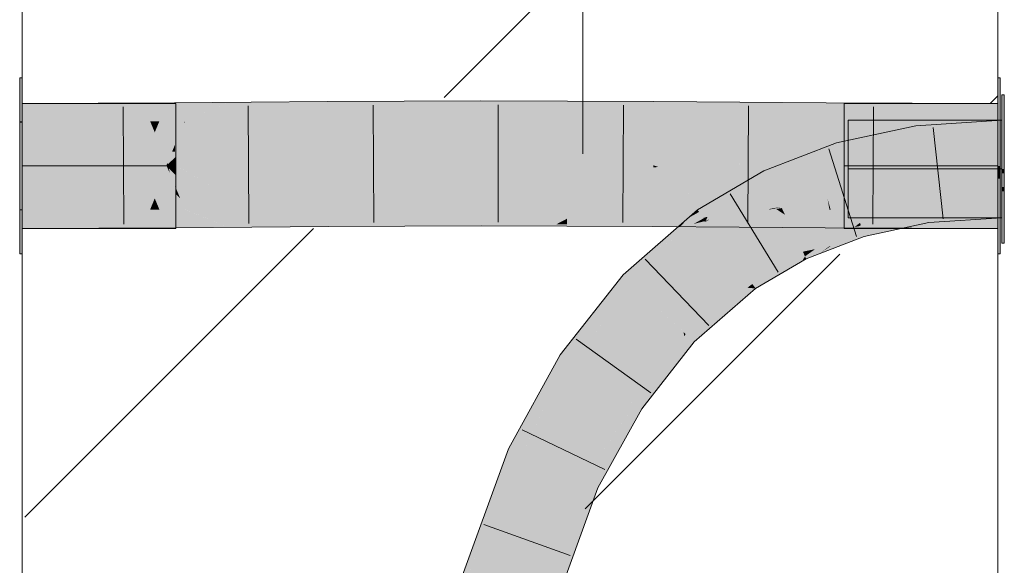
# Model space of a CAD drawing. Extents: x -720 to 300, y 62 to 1107.
# Tile 188 of 250: x 180.97 to 183.5, y 853.98 to 855.37. Entities that reach past the tile are written whole.
import ezdxf
from ezdxf.lldxf.tags import DXFTag

# ---------------------------------------------------------------- set-up
doc = ezdxf.new("R2010")
doc.units = 0
doc.layers.get('0').update_dxf_attribs({"lineweight": 35})
doc.layers.add('E_Detail_Linie_Text_Bem', color=7, linetype='Continuous', lineweight=13)
for name, color, linetype, lineweight, true_color in [('E_Detail_Wandschraffur', 7, 'Continuous', 5, 0xc0c0c0), ('E_Leerrohr 25-A06G9FMB8I', 7, 'Continuous', 9, 0xff8000), ('E_Leerrohr 25-Shading', 7, 'Continuous', 9, 0xff8000), ('E_Leerrohr 32-A06G9FMG8I', 7, 'Continuous', 9, 0x00b300), ('E_Leerrohr 32-Shading', 7, 'Continuous', 9, 0x00b300)]:
    doc.layers.add(name, color=color, linetype=linetype, lineweight=lineweight, true_color=true_color)
tags = doc.linetypes.add('fein_strichliert', pattern=[4, 1, -2, 1]).pattern_tags.tags
tags[8:9] = [DXFTag(74, 4), DXFTag(75, 0), DXFTag(340, '0'), DXFTag(46, 0.0), DXFTag(50, 0.0), DXFTag(44, 0.0), DXFTag(45, 0.0)]
tags[6:7] = [DXFTag(74, 4), DXFTag(75, 0), DXFTag(340, '0'), DXFTag(46, 0.0), DXFTag(50, 0.0), DXFTag(44, 0.0), DXFTag(45, 0.0)]
tags[4:5] = [DXFTag(74, 4), DXFTag(75, 0), DXFTag(340, '0'), DXFTag(46, 0.0), DXFTag(50, 0.0), DXFTag(44, 0.0), DXFTag(45, 0.0)]
tags = doc.linetypes.add('STRICHPUNKT2-A06G9FMC8I', pattern=[12.7, 6.35, -3.175, 0, -3.175]).pattern_tags.tags
tags[10:11] = [DXFTag(74, 4), DXFTag(75, 0), DXFTag(340, '0'), DXFTag(46, 0.0), DXFTag(50, 0.0), DXFTag(44, 0.0), DXFTag(45, 0.0)]
tags[8:9] = [DXFTag(74, 4), DXFTag(75, 0), DXFTag(340, '0'), DXFTag(46, 0.0), DXFTag(50, 0.0), DXFTag(44, 0.0), DXFTag(45, 0.0)]
tags[6:7] = [DXFTag(74, 4), DXFTag(75, 0), DXFTag(340, '0'), DXFTag(46, 0.0), DXFTag(50, 0.0), DXFTag(44, 0.0), DXFTag(45, 0.0)]
tags[4:5] = [DXFTag(74, 4), DXFTag(75, 0), DXFTag(340, '0'), DXFTag(46, 0.0), DXFTag(50, 0.0), DXFTag(44, 0.0), DXFTag(45, 0.0)]

# ---------------------------------------------------------------- blocks, each defined once
blk = doc.blocks.new('Shading-A06G9FD98I', base_point=(248.6315, 750.378))
at = {"layer": 'E_Leerrohr 25-Shading', "color": 31, "true_color": 0xecb67f}
for points in [[(183.4966, 855.1821), (183.4906, 855.1821), (183.4966, 855.1028), (183.4906, 855.1031)], [(183.0966, 855.0292), (183.4906, 854.9921), (183.0966, 855.0725), (183.4906, 855.1171)], [(183.4906, 855.1171), (183.0966, 855.1171), (183.0966, 855.0725)], [(183.4906, 855.1031), (183.4906, 854.9921), (183.4966, 855.1028), (183.4966, 854.9921)], [(183.4906, 854.9921), (183.0966, 855.0292), (183.2836, 855.0018)], [(183.0966, 855.0292), (183.0966, 855.0105), (183.2836, 855.0018)], [(183.0966, 855.0105), (183.0966, 854.9921), (183.4906, 854.9921)], [(183.4906, 854.8671), (183.4906, 854.9921), (183.0966, 854.9764), (183.2855, 854.9881)], [(183.4906, 854.9921), (183.0966, 854.9921), (183.0966, 854.9844)], [(183.2855, 854.9881), (183.0966, 854.9844), (183.0966, 854.9764)], [(183.4906, 854.8671), (183.0966, 854.9764), (183.0966, 854.8671)], [(183.4966, 854.9811), (183.4966, 854.9921), (183.4906, 854.9811), (183.4906, 854.9921)], [(183.4966, 854.9462), (183.4966, 854.9811), (183.4906, 854.9461), (183.4906, 854.9811)], [(183.4966, 854.9352), (183.4966, 854.9462), (183.4906, 854.9352), (183.4906, 854.9461)], [(183.4966, 854.8669), (183.4966, 854.9352), (183.4906, 854.8669), (183.4906, 854.9352)], [(183.4906, 854.8669), (183.4906, 854.8021), (183.4966, 854.8669), (183.4966, 854.8021)]]:
    blk.add_solid(points, dxfattribs=at)
at = {"layer": 'E_Leerrohr 25-Shading', "color": 43, "true_color": 0xd7ab7f}
for points in [[(183.2699, 855.1025), (183.0665, 855.0589), (183.0998, 855.0287), (183.0769, 855.0238)], [(183.2699, 855.1025), (183.0998, 855.0287), (183.2713, 855.0923)], [(183.4906, 855.1171), (183.2699, 855.1025), (183.358, 855.0717), (183.2749, 855.0662)], [(183.4906, 855.1171), (183.358, 855.0717), (183.4906, 855.0867)], [(183.0998, 855.0287), (183.2749, 855.0662), (183.2713, 855.0923)], [(183.358, 855.0717), (183.4906, 855.0804), (183.4906, 855.0867)], [(182.8809, 854.9872), (182.8968, 854.9543), (183.0665, 855.0589), (183.0769, 855.0238)], [(182.858, 854.9393), (182.8809, 854.9872), (182.7149, 854.8822), (182.7111, 854.8873)], [(182.8966, 854.9546), (182.8809, 854.9872), (182.858, 854.9393)], [(182.8968, 854.9543), (182.8966, 854.9546), (182.8529, 854.9285), (182.858, 854.9393)], [(182.8529, 854.9285), (182.858, 854.9393), (182.7198, 854.8755), (182.7149, 854.8822)], [(182.771, 854.8802), (182.8529, 854.9285), (182.7254, 854.8679), (182.7198, 854.8755)], [(183.4906, 854.9037), (183.2988, 854.8911), (183.4906, 854.8862), (183.3024, 854.865)], [(182.6682, 854.8464), (182.7198, 854.8755), (182.688, 854.8671), (182.7149, 854.8822)], [(182.7254, 854.8679), (182.7198, 854.8755), (182.6699, 854.8474)], [(182.7149, 854.8822), (182.7111, 854.8873), (182.688, 854.8671)], [(182.7261, 854.8669), (182.7676, 854.8782), (182.7254, 854.8679), (182.771, 854.8802)], [(182.7319, 854.8592), (182.7425, 854.8635), (182.7363, 854.8697), (182.7676, 854.8782)], [(183.2351, 854.8679), (183.2346, 854.8737), (183.1288, 854.8482), (183.1962, 854.8668)], [(183.17, 854.8635), (183.1624, 854.8607), (183.2343, 854.8772), (183.1962, 854.8668)], [(183.2346, 854.8737), (183.2343, 854.8772), (183.1962, 854.8668)], [(183.2343, 854.8772), (183.2351, 854.8679), (183.2962, 854.8904)], [(183.2351, 854.8679), (183.2375, 854.842), (183.2962, 854.8904), (183.2988, 854.8911)], [(183.2988, 854.8911), (183.2351, 854.8401), (183.3024, 854.865)], [(183.3024, 854.865), (183.3037, 854.8547), (183.4906, 854.8862), (183.4906, 854.8671)], [(182.5469, 854.6959), (182.7329, 854.8578), (182.5388, 854.7036), (182.6048, 854.7755)], [(182.5823, 854.7751), (182.7268, 854.8564), (182.6133, 854.8021), (182.6978, 854.8496)], [(182.6048, 854.7755), (182.7329, 854.8578), (182.6282, 854.8009), (182.7268, 854.8564)], [(182.6978, 854.8496), (182.657, 854.8401), (182.6133, 854.8021)], [(182.657, 854.8401), (182.7261, 854.8669), (182.6624, 854.8431)], [(182.657, 854.8401), (182.7007, 854.8513), (182.7261, 854.8669), (182.7269, 854.866)], [(182.7007, 854.8513), (182.657, 854.8401), (182.6978, 854.8496)], [(182.6682, 854.8464), (182.688, 854.8671), (182.6612, 854.8438)], [(182.6624, 854.8431), (182.7261, 854.8669), (182.6699, 854.8474), (182.7254, 854.8679)], [(182.7268, 854.8564), (182.7319, 854.8592), (182.6978, 854.8496), (182.7007, 854.8513)], [(182.7007, 854.8513), (182.7319, 854.8592), (182.7269, 854.866)], [(182.7363, 854.8697), (182.7261, 854.8669), (182.7269, 854.866)], [(182.7268, 854.8564), (182.7329, 854.8578), (182.7319, 854.8592)], [(182.7319, 854.8592), (182.7363, 854.8697), (182.7269, 854.866)], [(182.7319, 854.8592), (182.7329, 854.8578), (182.7425, 854.8635)], [(183.1288, 854.8482), (183.0232, 854.7751), (183.1341, 854.8304), (183.0932, 854.8021)], [(183.1126, 854.8433), (183.127, 854.8542), (183.0825, 854.8371)], [(183.1256, 854.8459), (183.1288, 854.8482), (183.1126, 854.8433), (183.127, 854.8542)], [(183.17, 854.8635), (183.127, 854.8542), (183.1288, 854.8482)], [(183.2351, 854.8679), (183.1288, 854.8482), (183.173, 854.8448)], [(183.1624, 854.8607), (183.1288, 854.8482), (183.1962, 854.8668)], [(183.173, 854.8448), (183.1288, 854.8482), (183.1341, 854.8304)], [(183.173, 854.8448), (183.2351, 854.8401), (183.2351, 854.8679), (183.2375, 854.842)], [(183.2351, 854.8401), (183.3037, 854.8547), (183.3024, 854.865)], [(182.6612, 854.8438), (182.657, 854.8401), (182.6682, 854.8464)], [(182.9734, 854.795), (182.9805, 854.7803), (183.0825, 854.8371), (183.0118, 854.7868)], [(183.0825, 854.8371), (183.0118, 854.7868), (183.1126, 854.8433), (183.0484, 854.7943)], [(183.052, 854.795), (183.1256, 854.8459), (183.0484, 854.7943), (183.1126, 854.8433)], [(183.0932, 854.8021), (183.1374, 854.8192), (183.1341, 854.8304)], [(183.1374, 854.8192), (183.2351, 854.8401), (183.1341, 854.8304), (183.173, 854.8448)], [(182.5203, 854.7211), (182.6048, 854.7755), (182.5823, 854.7751), (182.6282, 854.8009)], [(182.6048, 854.7755), (182.5203, 854.7211), (182.5388, 854.7036)], [(182.9862, 854.7685), (182.9805, 854.7803), (182.838, 854.7156), (182.8828, 854.7419)], [(182.9805, 854.7803), (182.9734, 854.795), (182.8828, 854.7419)], [(182.9805, 854.7803), (182.9862, 854.7685), (183.0118, 854.7868)], [(183.0118, 854.7868), (182.9862, 854.7685), (183.0484, 854.7943), (183.025, 854.7765)], [(183.0232, 854.7751), (183.025, 854.7765), (182.9893, 854.762), (182.9862, 854.7685)], [(183.025, 854.7765), (183.0232, 854.7751), (183.0253, 854.7766)], [(183.025, 854.7765), (183.0253, 854.7766), (183.0484, 854.7943), (183.052, 854.795)], [(182.9862, 854.7685), (182.838, 854.7156), (182.8411, 854.7115)], [(182.978, 854.7554), (182.9862, 854.7685), (182.843, 854.7089), (182.8782, 854.7261)], [(182.978, 854.7554), (182.843, 854.7089), (182.8512, 854.6977)], [(182.8512, 854.6977), (182.8597, 854.6862), (182.978, 854.7554)], [(182.9862, 854.7685), (182.978, 854.7554), (182.9893, 854.762)], [(182.5201, 854.7205), (182.5203, 854.7211), (182.3771, 854.5042), (182.3593, 854.5159)], [(182.5388, 854.7036), (182.5203, 854.7211), (182.5166, 854.6694), (182.4737, 854.6069)], [(182.8782, 854.7261), (182.8411, 854.7115), (182.843, 854.7089)], [(182.3898, 854.4957), (182.5201, 854.7205), (182.3771, 854.5042)], [(182.5201, 854.7205), (182.3898, 854.4957), (182.4509, 854.5736), (182.4507, 854.5732)], [(182.5201, 854.7205), (182.4509, 854.5736), (182.5196, 854.7194)], [(182.4509, 854.5736), (182.4737, 854.6069), (182.5196, 854.7194)], [(182.4701, 854.598), (182.5469, 854.6959), (182.5388, 854.7036)], [(182.838, 854.7156), (182.8092, 854.6907), (182.8411, 854.7115)], [(182.843, 854.7089), (182.8411, 854.7115), (182.8193, 854.6898), (182.8092, 854.6907)], [(182.8512, 854.6977), (182.843, 854.7089), (182.8385, 854.6881), (182.8193, 854.6898)], [(182.8385, 854.6881), (182.8597, 854.6862), (182.8512, 854.6977)], [(182.8193, 854.6898), (182.8092, 854.6907), (182.6752, 854.5743)], [(182.6806, 854.5693), (182.8385, 854.6881), (182.6752, 854.5743), (182.8193, 854.6898)], [(182.8597, 854.6862), (182.8385, 854.6881), (182.7018, 854.5492), (182.6806, 854.5693)], [(182.4737, 854.6069), (182.4701, 854.598), (182.5166, 854.6694)], [(182.4507, 854.5732), (182.4701, 854.598), (182.4737, 854.6069)], [(182.6764, 854.5643), (182.6752, 854.5743), (182.5375, 854.3984), (182.5374, 854.3984)], [(182.6806, 854.5693), (182.6752, 854.5743), (182.6764, 854.5643)], [(182.681, 854.5226), (182.6764, 854.5643), (182.5499, 854.3903), (182.5375, 854.3984)], [(182.7018, 854.5492), (182.6806, 854.5693), (182.681, 854.5226), (182.6764, 854.5643)], [(182.681, 854.5226), (182.5499, 854.3903), (182.6479, 854.4803), (182.5584, 854.3846)], [(182.2681, 854.2756), (182.3771, 854.5042), (182.277, 854.3045), (182.3593, 854.5159)], [(182.3898, 854.4957), (182.3771, 854.5042), (182.2681, 854.2755)], [(182.277, 854.3045), (182.3593, 854.5159), (182.3197, 854.4442)], [(182.5584, 854.3846), (182.568, 854.3783), (182.6479, 854.4803)], [(182.2599, 854.2608), (182.277, 854.3045), (182.3046, 854.417), (182.3197, 854.4442)], [(182.3046, 854.417), (182.2264, 854.2753), (182.2372, 854.2706)], [(182.2599, 854.2608), (182.3046, 854.417), (182.2372, 854.2706)], [(182.5374, 854.3984), (182.4583, 854.2557), (182.5499, 854.3903)], [(182.4524, 854.1773), (182.568, 854.3783), (182.4324, 854.186), (182.5212, 854.3259)], [(182.568, 854.3783), (182.4524, 854.1773), (182.4766, 854.2135)], [(182.5584, 854.3846), (182.5499, 854.3903), (182.4667, 854.2651), (182.481, 854.289)], [(182.5584, 854.3846), (182.4667, 854.2651), (182.5212, 854.3259)], [(182.5212, 854.3259), (182.568, 854.3783), (182.5584, 854.3846)], [(182.4324, 854.186), (182.5212, 854.3259), (182.4221, 854.1904), (182.4667, 854.2651)], [(182.2681, 854.2755), (182.2681, 854.2756), (182.2599, 854.2608), (182.277, 854.3045)], [(182.2599, 854.2608), (182.2372, 854.2706), (182.1142, 853.8618), (182.1331, 853.9316)], [(182.2372, 854.2706), (182.2264, 854.2753), (182.1331, 853.9316)], [(182.2108, 854.2328), (182.1331, 853.9316), (182.2264, 854.2753)], [(182.481, 854.289), (182.4583, 854.2557), (182.4667, 854.2651)], [(182.4667, 854.2651), (182.4583, 854.2557), (182.4221, 854.1904)], [(182.2108, 854.2328), (182.1131, 853.9107), (182.1331, 853.9316), (182.11, 853.8928)], [(182.1984, 854.1987), (182.1214, 853.9528), (182.2108, 854.2328), (182.1157, 853.9194)], [(182.1984, 854.1987), (182.079, 853.8719), (182.0947, 853.8674)], [(182.4524, 854.1773), (182.4557, 854.1759), (182.4766, 854.2135)], [(182.4324, 854.186), (182.4221, 854.1904), (182.2842, 853.813)], [(182.4524, 854.1773), (182.4324, 854.186), (182.2954, 853.8098), (182.2842, 853.813)], [(182.2954, 853.8098), (182.3194, 853.8029), (182.4524, 854.1773), (182.4557, 854.1759)]]:
    blk.add_solid(points, dxfattribs=at)
at = {"layer": 'E_Leerrohr 25-Shading', "color": 31, "true_color": 0xfabd7f}
for points in [[(183.2749, 855.0662), (183.2868, 854.9786), (183.4906, 855.0804), (183.4906, 854.9921)], [(183.2749, 855.0662), (183.0769, 855.0238), (183.2236, 854.9651), (183.0966, 854.9572)], [(183.2749, 855.0662), (183.2236, 854.9651), (183.2868, 854.9786)], [(183.0769, 855.0238), (182.8968, 854.9543), (183.0966, 854.9572), (182.9053, 854.9366)], [(183.2868, 854.9786), (183.2236, 854.9651), (183.29, 854.9553)], [(183.4906, 854.9921), (183.2868, 854.9786), (183.4906, 854.946), (183.29, 854.9553)], [(182.8968, 854.9543), (182.8529, 854.9285), (182.9053, 854.9366)], [(183.0966, 854.9572), (182.9053, 854.9366), (183.001, 854.9001), (182.9267, 854.892)], [(183.0966, 854.9572), (183.001, 854.9001), (183.1019, 854.939)], [(183.0966, 854.9572), (183.1019, 854.939), (183.2236, 854.9651)], [(183.1019, 854.939), (183.2988, 854.8911), (183.2236, 854.9651)], [(183.2236, 854.9651), (183.2988, 854.8911), (183.29, 854.9553)], [(183.29, 854.9553), (183.2988, 854.8911), (183.4906, 854.946), (183.4906, 854.9037)], [(182.9018, 854.8882), (182.912, 854.8898), (182.7676, 854.8782), (182.8529, 854.9285)], [(182.9053, 854.9366), (182.8529, 854.9285), (182.9267, 854.892), (182.912, 854.8898)], [(183.0437, 854.9165), (183.1082, 854.918), (183.071, 854.9271)], [(183.1082, 854.918), (183.1019, 854.939), (183.071, 854.9271)], [(183.1019, 854.939), (183.1426, 854.913), (183.2988, 854.8911), (183.2952, 854.8906)], [(183.1426, 854.913), (183.1019, 854.939), (183.1082, 854.918)], [(182.9267, 854.892), (182.9351, 854.8746), (183.001, 854.9001)], [(182.999, 854.8993), (182.9351, 854.8746), (183.0825, 854.8371), (182.9734, 854.795)], [(183.127, 854.8542), (183.001, 854.9001), (183.0726, 854.8445), (182.999, 854.8993)], [(183.0437, 854.9165), (183.001, 854.9001), (183.0486, 854.8884)], [(183.001, 854.9001), (183.127, 854.8542), (183.1222, 854.8704)], [(183.0437, 854.9165), (183.0519, 854.8876), (183.1082, 854.918), (183.1187, 854.8825)], [(183.0519, 854.8876), (183.0437, 854.9165), (183.0486, 854.8884)], [(183.1187, 854.8825), (183.1956, 854.879), (183.1082, 854.918), (183.1426, 854.913)], [(183.1426, 854.913), (183.1956, 854.879), (183.2952, 854.8906)], [(182.9351, 854.8746), (182.912, 854.8898), (182.7329, 854.8578), (182.7425, 854.8635)], [(182.9351, 854.8746), (182.7329, 854.8578), (182.7854, 854.7867)], [(182.7425, 854.8635), (182.9018, 854.8882), (182.7676, 854.8782)], [(182.9734, 854.795), (182.9351, 854.8746), (182.8603, 854.7556), (182.7978, 854.794)], [(182.912, 854.8898), (182.9351, 854.8746), (182.9267, 854.892)], [(183.1222, 854.8704), (183.1187, 854.8825), (183.0519, 854.8876)], [(183.1222, 854.8704), (183.1956, 854.879), (183.1187, 854.8825)], [(183.17, 854.8635), (183.2343, 854.8772), (183.1222, 854.8704), (183.1956, 854.879)], [(183.2343, 854.8772), (183.2988, 854.8911), (183.1956, 854.879)], [(182.7329, 854.8578), (182.5469, 854.6959), (182.7235, 854.7329), (182.6111, 854.6351)], [(182.7329, 854.8578), (182.7235, 854.7329), (182.7645, 854.8151)], [(183.0825, 854.8371), (183.127, 854.8542), (183.0726, 854.8445)], [(183.1222, 854.8704), (183.127, 854.8542), (183.17, 854.8635)], [(182.7235, 854.7329), (182.7854, 854.7867), (182.7645, 854.8151)], [(182.8191, 854.7412), (182.7854, 854.7867), (182.7499, 854.7199), (182.7235, 854.7329)], [(182.8603, 854.7556), (182.7978, 854.794), (182.8191, 854.7412), (182.7854, 854.7867)], [(182.9734, 854.795), (182.8603, 854.7556), (182.8828, 854.7419)], [(182.8828, 854.7419), (182.8603, 854.7556), (182.838, 854.7156), (182.8191, 854.7412)], [(182.7499, 854.7199), (182.7235, 854.7329), (182.6859, 854.7003)], [(182.838, 854.7156), (182.8191, 854.7412), (182.7999, 854.6953), (182.7499, 854.7199)], [(182.5469, 854.6959), (182.4701, 854.598), (182.4636, 854.4471), (182.4244, 854.473)], [(182.5469, 854.6959), (182.4636, 854.4471), (182.6111, 854.6351)], [(182.6111, 854.6351), (182.7499, 854.7199), (182.6859, 854.7003)], [(182.6111, 854.6351), (182.7716, 854.6802), (182.7499, 854.7199), (182.7999, 854.6953)], [(182.8092, 854.6907), (182.838, 854.7156), (182.7999, 854.6953), (182.838, 854.7156)], [(182.7716, 854.6802), (182.6111, 854.6351), (182.6387, 854.609)], [(182.6752, 854.5743), (182.8092, 854.6907), (182.6387, 854.609), (182.7716, 854.6802)], [(182.7716, 854.6802), (182.8092, 854.6907), (182.7999, 854.6953)], [(182.4636, 854.4471), (182.5374, 854.3984), (182.6111, 854.6351), (182.6752, 854.5743)], [(182.4701, 854.598), (182.3898, 854.4957), (182.4244, 854.473)], [(182.3898, 854.4957), (182.2599, 854.2608), (182.3707, 854.2792), (182.341, 854.2256)], [(182.3898, 854.4957), (182.3707, 854.2792), (182.4244, 854.473)], [(182.3707, 854.2792), (182.4636, 854.4471), (182.4244, 854.473)], [(182.4636, 854.4471), (182.3707, 854.2792), (182.5374, 854.3984), (182.4583, 854.2557)], [(182.3707, 854.2792), (182.341, 854.2256), (182.4583, 854.2557), (182.4221, 854.1904)], [(182.2599, 854.2608), (182.1142, 853.8618), (182.2632, 854.2594), (182.171, 853.8455)], [(182.171, 853.8455), (182.1992, 853.8374), (182.2632, 854.2594), (182.341, 854.2256)], [(182.1992, 853.8374), (182.2842, 853.813), (182.341, 854.2256), (182.4221, 854.1904)]]:
    blk.add_solid(points, dxfattribs=at)
at = {"layer": 'E_Leerrohr 32-Shading', "color": 83, "true_color": 0x7fcb7f}
for points in [[(180.9804, 855.1141), (180.9804, 855.225), (180.9744, 855.1141), (180.9744, 855.225)], [(183.4864, 855.225), (183.4804, 855.225), (183.4864, 855.1766), (183.4804, 855.1769)], [(183.4864, 855.1766), (183.4804, 855.1769), (183.4864, 855.1431), (183.4804, 855.1429)], [(180.9804, 855.1601), (180.9804, 855.0001), (181.1304, 855.1601), (181.2904, 855.0001)], [(181.1304, 855.1601), (181.2904, 855.0001), (181.3529, 855.0026), (181.3504, 855.0001)], [(181.1304, 855.1601), (181.3529, 855.0026), (181.1954, 855.1601)], [(181.1954, 855.1601), (181.3204, 855.0351), (181.3744, 855.1601), (181.3744, 855.0891)], [(183.4804, 855.066), (183.4804, 855.1601), (183.0864, 855.103), (183.0864, 855.1601)], [(183.4804, 855.1429), (183.4804, 855.0001), (183.4864, 855.1431), (183.4864, 855.0001)], [(180.9744, 855.1141), (180.9744, 855.111), (180.9804, 855.1141), (180.9804, 855.111)], [(180.9744, 855.111), (180.9744, 855.046), (180.9804, 855.111), (180.9804, 855.046)], [(183.4804, 855.066), (183.0864, 855.103), (183.2736, 855.0756)], [(183.0864, 855.103), (183.0864, 855.0844), (183.2736, 855.0756)], [(181.3744, 855.0305), (181.3744, 855.0891), (181.3395, 855.0161), (181.3204, 855.0351)], [(183.0864, 855.0844), (183.0864, 855.0001), (183.4804, 855.066), (183.4804, 855.0001)], [(180.9744, 855.0001), (180.9804, 855.0001), (180.9744, 855.046), (180.9804, 855.046)], [(181.3744, 855.024), (181.3744, 855.0305), (181.3529, 855.0026), (181.3395, 855.0161)], [(181.3529, 855.0026), (181.3554, 855.0001), (181.3744, 855.024), (181.3744, 855.0001)], [(180.9804, 854.8891), (180.9804, 855.0001), (180.9744, 854.8891), (180.9744, 855.0001)], [(180.9804, 855.0001), (180.9804, 854.8401), (181.2904, 855.0001), (181.1304, 854.8401)], [(181.2904, 855.0001), (181.1304, 854.8401), (181.3529, 854.9976), (181.1954, 854.8401)], [(181.2904, 855.0001), (181.3529, 854.9976), (181.3504, 855.0001)], [(181.3504, 855.0001), (181.3554, 855.0001), (181.3529, 855.0026)], [(181.3529, 854.9976), (181.3554, 855.0001), (181.3504, 855.0001)], [(181.3744, 855.0001), (181.3554, 855.0001), (181.3744, 854.9761), (181.3529, 854.9976)], [(183.4804, 855.0001), (183.0864, 855.0001), (183.4804, 854.9728), (183.0864, 854.9651)], [(183.4864, 854.9786), (183.4864, 855.0001), (183.4804, 854.9786), (183.4804, 855.0001)], [(181.3395, 854.9841), (181.3204, 854.9651), (181.3744, 854.9697), (181.3744, 854.9111)], [(181.3744, 854.9761), (181.3529, 854.9976), (181.3744, 854.9697), (181.3395, 854.9841)], [(183.4864, 854.9676), (183.4864, 854.9786), (183.4804, 854.9676), (183.4804, 854.9786)], [(181.3744, 854.9111), (181.3204, 854.9651), (181.3744, 854.8427), (181.1964, 854.841)], [(183.0864, 854.9651), (183.0864, 854.8401), (183.4804, 854.9728), (183.4804, 854.8401)], [(183.4804, 854.9268), (183.4864, 854.9269), (183.4804, 854.9676), (183.4864, 854.9676)], [(183.4804, 854.9268), (183.4804, 854.7751), (183.4864, 854.9269), (183.4864, 854.7751)], [(180.9744, 854.8891), (180.9744, 854.886), (180.9804, 854.8891), (180.9804, 854.886)], [(180.9744, 854.886), (180.9744, 854.7751), (180.9804, 854.886), (180.9804, 854.7751)], [(181.1964, 854.841), (181.1954, 854.8401), (181.3744, 854.8427), (181.3744, 854.8401)]]:
    blk.add_solid(points, dxfattribs=at)
at = {"layer": 'E_Leerrohr 32-Shading', "color": 83, "true_color": 0x7fbd7f}
for points in [[(180.9804, 855.1132), (181.1304, 855.1604), (180.9804, 855.1601)], [(180.9804, 855.1132), (181.1759, 855.1136), (181.1304, 855.1604), (181.1758, 855.1417)], [(181.1758, 855.1417), (181.1758, 855.1605), (181.1304, 855.1604)], [(181.1758, 855.1605), (181.3086, 855.1144), (181.1954, 855.1606)], [(181.1758, 855.1605), (181.1758, 855.1417), (181.3086, 855.1144), (181.2436, 855.114)], [(181.1954, 855.1606), (181.3715, 855.1309), (181.3713, 855.1616)], [(181.1954, 855.1606), (181.3086, 855.1144), (181.3715, 855.1309), (181.3323, 855.1145)], [(181.4454, 855.1621), (181.3713, 855.1616), (181.3715, 855.1309)], [(181.3716, 855.1147), (181.4454, 855.1621), (181.3715, 855.1309)], [(181.4454, 855.1621), (181.3716, 855.1147), (181.5104, 855.1626), (181.3973, 855.1149)], [(181.5671, 855.1623), (181.5103, 855.1625), (181.5672, 855.1495), (181.4768, 855.1484)], [(181.5104, 855.1626), (181.5103, 855.1625), (181.5671, 855.163), (181.5671, 855.1623)], [(181.7631, 855.1614), (181.7631, 855.1645), (181.5671, 855.1623), (181.5671, 855.163)], [(181.5671, 855.1623), (181.5672, 855.1495), (181.7631, 855.1614), (181.7632, 855.152)], [(181.5672, 855.1495), (181.5674, 855.1161), (181.7632, 855.152), (181.7634, 855.1176)], [(181.9594, 855.1601), (181.9594, 855.1656), (181.7631, 855.1614), (181.7631, 855.1645)], [(181.7631, 855.1614), (181.7632, 855.152), (181.9594, 855.1601), (181.9595, 855.1541)], [(181.7632, 855.152), (181.7634, 855.1176), (181.9595, 855.1541), (181.9596, 855.1188)], [(182.156, 855.1581), (182.156, 855.1662), (181.9594, 855.1601), (181.9594, 855.1656)], [(181.9594, 855.1601), (181.9595, 855.1541), (182.156, 855.1581), (182.156, 855.155)], [(182.156, 855.155), (181.9595, 855.1541), (182.156, 855.1246), (181.9596, 855.1237)], [(182.3773, 855.1547), (182.3773, 855.1659), (182.156, 855.1581), (182.156, 855.1662)], [(182.156, 855.1581), (182.156, 855.155), (182.3773, 855.1547), (182.3773, 855.1545)], [(182.3773, 855.1545), (182.156, 855.155), (182.3772, 855.1241), (182.156, 855.1246)], [(182.3773, 855.1547), (182.3772, 855.1241), (182.5984, 855.1503), (182.5982, 855.1222)], [(182.5984, 855.1503), (182.5985, 855.1648), (182.3773, 855.1547), (182.3773, 855.1659)], [(182.5984, 855.1503), (182.5982, 855.1222), (182.8192, 855.1454), (182.819, 855.1196)], [(182.5984, 855.1503), (182.7154, 855.164), (182.5985, 855.1648)], [(182.5984, 855.1503), (182.8192, 855.1454), (182.7154, 855.164), (182.8193, 855.1586)], [(182.8193, 855.1586), (182.8194, 855.1633), (182.7154, 855.164)], [(182.8192, 855.1454), (183.0398, 855.1406), (182.8193, 855.1586), (183.0399, 855.1472)], [(183.0399, 855.1472), (183.04, 855.1617), (182.8193, 855.1586), (182.8194, 855.1633)], [(183.2603, 855.1453), (183.2603, 855.1605), (183.0399, 855.1474), (183.04, 855.1617)], [(183.4804, 855.1445), (183.4804, 855.1601), (183.2603, 855.1453), (183.2603, 855.1605)], [(181.1758, 855.1417), (181.1759, 855.1136), (181.2436, 855.114)], [(181.3323, 855.1145), (181.3716, 855.1147), (181.3715, 855.1309)], [(181.4768, 855.1484), (181.3973, 855.1149), (181.5672, 855.1495), (181.5674, 855.1161)], [(181.9596, 855.1237), (181.9596, 855.1188), (182.156, 855.1246), (182.156, 855.1194)], [(182.156, 855.1246), (182.156, 855.1194), (182.3772, 855.1241), (182.3772, 855.119)], [(182.8192, 855.1454), (182.819, 855.1196), (183.0398, 855.1406), (183.0397, 855.117)], [(183.0398, 855.1406), (183.0397, 855.117), (183.2602, 855.1361), (183.2601, 855.1149)], [(183.0398, 855.1406), (183.2602, 855.1361), (183.0399, 855.1472), (183.2602, 855.1362)], [(183.0399, 855.1472), (183.2602, 855.1362), (183.0399, 855.1474), (183.2603, 855.1453)], [(183.2602, 855.1361), (183.2601, 855.1149), (183.4804, 855.1325), (183.4804, 855.1141)], [(183.2602, 855.1361), (183.4804, 855.1325), (183.2603, 855.1453), (183.4804, 855.1445)], [(182.5982, 855.1222), (182.3772, 855.1241), (182.5982, 855.1185), (182.3772, 855.1198)], [(182.3772, 855.1198), (182.3772, 855.119), (182.5982, 855.1185), (182.5982, 855.1179)], [(182.819, 855.1196), (182.5982, 855.1222), (182.819, 855.1168), (182.5982, 855.1185)], [(182.5982, 855.1185), (182.5982, 855.1179), (182.819, 855.1168), (182.819, 855.1165)], [(182.819, 855.1196), (182.819, 855.1165), (183.0397, 855.117), (183.0397, 855.1149)], [(183.0397, 855.117), (183.0397, 855.1149), (183.2601, 855.1149), (183.2601, 855.1137)], [(183.2601, 855.1149), (183.2601, 855.1137), (183.4804, 855.1141), (183.4804, 855.1132)], [(180.9804, 854.8401), (181.1768, 854.8874), (180.9804, 854.8869)], [(180.9804, 854.8401), (181.1304, 854.8404), (181.1768, 854.8874), (181.1769, 854.8597)], [(181.1768, 854.8874), (181.1769, 854.8597), (181.2436, 854.8878)], [(181.1769, 854.8597), (181.3086, 854.8881), (181.2436, 854.8878)], [(181.1769, 854.8597), (181.177, 854.8405), (181.3086, 854.8881), (181.1954, 854.8406)], [(181.3086, 854.8881), (181.1954, 854.8406), (181.3732, 854.8715), (181.3734, 854.8416)], [(181.3086, 854.8881), (181.3732, 854.8715), (181.3323, 854.8882)], [(181.3732, 854.8715), (181.373, 854.8884), (181.3323, 854.8882)], [(181.373, 854.8884), (181.4454, 854.8421), (181.3973, 854.8886), (181.5104, 854.8426)], [(181.4454, 854.8421), (181.373, 854.8884), (181.3732, 854.8715)], [(181.3973, 854.8886), (181.3995, 854.8878), (181.5055, 854.8894)], [(181.5694, 854.8539), (181.5691, 854.8899), (181.4899, 854.851), (181.3995, 854.8878)], [(181.3995, 854.8878), (181.5691, 854.8899), (181.5055, 854.8894)], [(181.7652, 854.8612), (181.765, 854.8914), (181.5694, 854.8539), (181.5691, 854.8899)], [(181.9607, 854.8682), (181.9606, 854.8925), (181.7652, 854.8612), (181.765, 854.8914)], [(182.1561, 854.8748), (182.1561, 854.8931), (181.9607, 854.8682), (181.9606, 854.8925)], [(181.9607, 854.8682), (182.1562, 854.8531), (182.1561, 854.8748)], [(182.3764, 854.8922), (182.3764, 854.8928), (182.1561, 854.8929), (182.1561, 854.8931)], [(182.1561, 854.8748), (182.3764, 854.8813), (182.1561, 854.8929), (182.3764, 854.8922)], [(182.1561, 854.8748), (182.1562, 854.8531), (182.3764, 854.8813), (182.3763, 854.8647)], [(182.3764, 854.8813), (182.3763, 854.8647), (182.5968, 854.8871), (182.5968, 854.8755)], [(182.5968, 854.8755), (182.3763, 854.8647), (182.5967, 854.868), (182.3763, 854.8522)], [(182.5968, 854.8871), (182.5968, 854.8917), (182.3764, 854.8813), (182.3764, 854.8928)], [(182.684, 854.8741), (182.5966, 854.8481), (182.8174, 854.8835), (182.8172, 854.8456)], [(182.5967, 854.868), (182.5966, 854.8481), (182.684, 854.8741)], [(182.706, 854.8807), (182.5968, 854.8755), (182.684, 854.8741), (182.5967, 854.868)], [(182.7397, 854.8907), (182.5968, 854.8917), (182.5968, 854.8871)], [(182.5968, 854.8871), (182.5968, 854.8755), (182.7397, 854.8907), (182.706, 854.8807)], [(182.8174, 854.886), (182.706, 854.8807), (182.8174, 854.8835), (182.684, 854.8741)], [(182.7397, 854.8907), (182.706, 854.8807), (182.8175, 854.8901), (182.8174, 854.886)], [(182.8174, 854.8835), (182.8172, 854.8456), (182.8932, 854.8888)], [(182.8932, 854.8888), (182.8172, 854.8456), (183.0383, 854.8886), (183.038, 854.843)], [(182.8946, 854.8896), (182.8175, 854.8901), (182.8174, 854.886)], [(182.8174, 854.886), (182.8174, 854.8835), (182.8946, 854.8896), (182.8932, 854.8888)], [(182.8946, 854.8896), (182.8932, 854.8888), (182.9042, 854.8895)], [(182.8932, 854.8888), (183.0383, 854.8886), (182.9042, 854.8895)], [(183.2591, 854.8409), (183.2593, 854.8874), (183.038, 854.843), (183.0383, 854.8886)], [(183.4804, 854.8401), (183.4804, 854.8869), (183.2591, 854.8406), (183.2593, 854.8874)], [(181.1304, 854.8404), (181.177, 854.8405), (181.1769, 854.8597)], [(181.3734, 854.8416), (181.4454, 854.8421), (181.3732, 854.8715)], [(181.5694, 854.8451), (181.5694, 854.8539), (181.5062, 854.8443), (181.4899, 854.851)], [(181.5694, 854.8451), (181.7652, 854.8476), (181.5694, 854.8539), (181.7652, 854.8612)], [(181.5694, 854.843), (181.7653, 854.8445), (181.5694, 854.8451), (181.7652, 854.8476)], [(181.7652, 854.8476), (181.9608, 854.8496), (181.7652, 854.8612), (181.9607, 854.8682)], [(181.7653, 854.8445), (181.9608, 854.8456), (181.7652, 854.8476), (181.9608, 854.8496)], [(181.9607, 854.8682), (181.9608, 854.8496), (182.1562, 854.8531), (182.1052, 854.8503)], [(181.9608, 854.8496), (181.9608, 854.8456), (182.1052, 854.8503), (182.025, 854.8458)], [(182.025, 854.8458), (182.1562, 854.8463), (182.1052, 854.8503), (182.1562, 854.8506)], [(182.1052, 854.8503), (182.1562, 854.8506), (182.1562, 854.8531)], [(182.3763, 854.8647), (182.1562, 854.8531), (182.3483, 854.8501), (182.1562, 854.8506)], [(182.1562, 854.8463), (182.3763, 854.8459), (182.1562, 854.8506), (182.3763, 854.85)], [(182.3763, 854.8647), (182.3483, 854.8501), (182.3763, 854.8522)], [(182.3483, 854.8501), (182.3763, 854.85), (182.3763, 854.8522)], [(182.3763, 854.8522), (182.3763, 854.85), (182.5967, 854.868), (182.5966, 854.8481)], [(182.3763, 854.8459), (182.5966, 854.8448), (182.3763, 854.85), (182.5966, 854.8481)], [(182.5966, 854.8448), (182.8171, 854.8433), (182.5966, 854.8481), (182.8172, 854.8456)], [(181.5062, 854.8443), (181.5104, 854.8426), (181.5694, 854.8451), (181.5694, 854.843)], [(182.8171, 854.8433), (183.038, 854.8417), (182.8172, 854.8456), (183.038, 854.843)], [(183.038, 854.8417), (183.2591, 854.8406), (183.038, 854.843), (183.2591, 854.8409)]]:
    blk.add_solid(points, dxfattribs=at)
at = {"layer": 'E_Leerrohr 32-Shading', "color": 83, "true_color": 0x7fd57f}
for points in [[(181.1764, 855.0005), (181.1759, 855.1136), (180.9804, 855.0001), (180.9804, 855.1132)], [(181.1759, 855.1136), (181.1764, 855.0005), (181.2436, 855.114), (181.2904, 855.0012)], [(181.2436, 855.114), (181.3529, 855.0075), (181.3086, 855.1144)], [(181.2436, 855.114), (181.2904, 855.0012), (181.3529, 855.0075), (181.3504, 855.0015)], [(181.3086, 855.1144), (181.3204, 855.0858), (181.3323, 855.1145)], [(181.3204, 855.0858), (181.3716, 855.1147), (181.3323, 855.1145)], [(181.3719, 855.0726), (181.3716, 855.1147), (181.3395, 855.04), (181.3204, 855.0858)], [(181.3855, 855.0864), (181.3973, 855.1149), (181.3719, 855.0726), (181.3716, 855.1147)], [(181.3952, 855.1099), (181.372, 855.0536), (181.38, 855.0365), (181.3721, 855.0366)], [(181.3952, 855.1099), (181.38, 855.0365), (181.3962, 855.1098)], [(181.3962, 855.1098), (181.38, 855.0365), (181.5675, 855.1089), (181.568, 855.0356)], [(181.3973, 855.1149), (181.3952, 855.1099), (181.3962, 855.1098)], [(181.5674, 855.1161), (181.3973, 855.1149), (181.5675, 855.1089), (181.3962, 855.1098)], [(181.7635, 855.1079), (181.7634, 855.1176), (181.5675, 855.1089), (181.5674, 855.1161)], [(181.568, 855.0356), (181.764, 855.0345), (181.5675, 855.1089), (181.7635, 855.1079)], [(181.9597, 855.1071), (181.9596, 855.1188), (181.7635, 855.1079), (181.7634, 855.1176)], [(181.764, 855.0345), (181.96, 855.0337), (181.7635, 855.1079), (181.9597, 855.1071)], [(182.156, 855.1067), (182.156, 855.1194), (181.9597, 855.1071), (181.9596, 855.1188)], [(181.96, 855.0337), (182.1561, 855.0333), (181.9597, 855.1071), (182.156, 855.1067)], [(182.3771, 855.1069), (182.3772, 855.119), (182.156, 855.1067), (182.156, 855.1194)], [(182.1561, 855.0333), (182.3769, 855.0335), (182.156, 855.1067), (182.3771, 855.1069)], [(182.3769, 855.0335), (182.5977, 855.0343), (182.3771, 855.1069), (182.5981, 855.1077)], [(182.5981, 855.1077), (182.5982, 855.1179), (182.3771, 855.1069), (182.3772, 855.119)], [(182.5977, 855.0343), (182.8185, 855.0353), (182.5981, 855.1077), (182.819, 855.1088)], [(182.819, 855.1088), (182.819, 855.1165), (182.5981, 855.1077), (182.5982, 855.1179)], [(182.8185, 855.0353), (183.0392, 855.0364), (182.819, 855.1088), (183.0397, 855.1099)], [(183.0397, 855.1099), (183.0397, 855.1149), (182.819, 855.1088), (182.819, 855.1165)], [(183.0392, 855.0364), (183.2599, 855.0373), (183.0397, 855.1099), (183.2601, 855.1107)], [(183.2601, 855.1107), (183.2601, 855.1137), (183.0397, 855.1099), (183.0397, 855.1149)], [(183.2599, 855.0373), (183.4804, 855.0377), (183.2601, 855.1107), (183.4804, 855.111)], [(183.4804, 855.111), (183.4804, 855.1132), (183.2601, 855.1107), (183.2601, 855.1137)], [(181.372, 855.0536), (181.3855, 855.0864), (181.3719, 855.0726)], [(181.372, 855.0536), (181.3719, 855.0726), (181.3529, 855.0075), (181.3395, 855.04)], [(181.372, 855.0536), (181.365, 855.0366), (181.3721, 855.0366)], [(181.365, 855.0366), (181.3529, 855.0075), (181.3723, 855.0016), (181.3554, 855.0015)], [(181.365, 855.0366), (181.3723, 855.0016), (181.3721, 855.0366)], [(181.3721, 855.0366), (181.3723, 855.0016), (181.38, 855.0365)], [(181.38, 855.0365), (181.3723, 855.0016), (181.568, 855.0356), (181.5683, 855.003)], [(181.5683, 855.003), (181.7642, 855.0045), (181.568, 855.0356), (181.764, 855.0345)], [(181.7642, 855.0045), (181.9601, 855.0057), (181.764, 855.0345), (181.96, 855.0337)], [(181.9601, 855.0057), (182.1561, 855.0062), (181.96, 855.0337), (182.1561, 855.0333)], [(182.1561, 855.0062), (182.3768, 855.0059), (182.1561, 855.0333), (182.3769, 855.0335)], [(182.3769, 855.0335), (182.3768, 855.0064), (182.5977, 855.0343), (182.5975, 855.0062)], [(182.5977, 855.0343), (182.5975, 855.0062), (182.8185, 855.0353), (182.8183, 855.0057)], [(182.8183, 855.0033), (183.039, 855.0018), (182.8185, 855.0353), (183.0392, 855.0364)], [(183.039, 855.0018), (183.2597, 855.0005), (183.0392, 855.0364), (183.2599, 855.0373)], [(183.2597, 855.0005), (183.4804, 855.0001), (183.2599, 855.0373), (183.4804, 855.0377)], [(181.1768, 854.8874), (181.1764, 855.0005), (180.9804, 854.8869), (180.9804, 855.0001)], [(181.1764, 855.0005), (181.1768, 854.8874), (181.2904, 855.0012), (181.2436, 854.8878)], [(181.2904, 855.0012), (181.2436, 854.8878), (181.3529, 854.9954), (181.3086, 854.8881)], [(181.2904, 855.0012), (181.3529, 854.9954), (181.3504, 855.0015)], [(181.3504, 855.0015), (181.3554, 855.0015), (181.3529, 855.0075)], [(181.3529, 854.9954), (181.3554, 855.0015), (181.3504, 855.0015)], [(181.3529, 854.9954), (181.3584, 854.9822), (181.355, 855.0005), (181.3556, 855.0005)], [(181.3556, 855.0005), (181.3554, 855.0015), (181.355, 855.0005)], [(181.3723, 855.0005), (181.3723, 855.0016), (181.3556, 855.0005), (181.3554, 855.0015)], [(181.3727, 854.9479), (181.3723, 855.0005), (181.3584, 854.9822), (181.3556, 855.0005)], [(181.5683, 855.003), (181.3723, 855.0016), (181.5683, 855.0009), (181.3742, 855.0005)], [(181.3726, 855.0005), (181.3723, 855.0016), (181.3723, 855.0005)], [(181.3742, 855.0005), (181.3723, 855.0016), (181.3726, 855.0005)], [(181.3723, 855.0005), (181.3727, 854.9479), (181.3873, 854.9341), (181.3784, 854.9341)], [(181.3723, 855.0005), (181.3873, 854.9341), (181.3726, 855.0005)], [(181.4943, 854.9335), (181.3742, 855.0005), (181.3873, 854.9341), (181.3726, 855.0005)], [(181.5683, 854.998), (181.5683, 855.0009), (181.377, 854.999), (181.3742, 855.0005)], [(181.5688, 854.9331), (181.5683, 854.998), (181.4943, 854.9335), (181.377, 854.999)], [(181.7642, 855.0013), (181.7642, 855.0045), (181.5683, 855.0009), (181.5683, 855.003)], [(181.7642, 855.0013), (181.5683, 855.0009), (181.7642, 854.9969), (181.5683, 854.998)], [(181.9601, 855.0017), (181.9601, 855.0057), (181.7642, 855.0013), (181.7642, 855.0045)], [(181.9601, 855.0017), (181.7642, 855.0013), (181.9602, 854.9961), (181.7642, 854.9969)], [(182.1561, 855.0046), (182.1561, 855.0062), (181.9601, 855.0045), (181.9601, 855.0057)], [(181.9601, 855.0017), (182.1561, 855.0019), (181.9601, 855.0045), (182.1561, 855.0046)], [(182.1561, 855.0019), (181.9601, 855.0017), (182.1561, 854.9957), (181.9602, 854.9961)], [(182.3768, 855.0042), (182.3768, 855.0059), (182.1561, 855.0046), (182.1561, 855.0062)], [(182.1561, 855.0019), (182.3768, 855.0018), (182.1561, 855.0046), (182.3768, 855.0042)], [(182.3768, 855.0018), (182.1561, 855.0019), (182.3768, 854.9959), (182.1561, 854.9957)], [(182.3768, 855.0064), (182.3768, 855.0059), (182.5975, 855.0062), (182.5975, 855.0048)], [(182.5975, 855.0034), (182.5975, 855.0048), (182.3768, 855.0042), (182.3768, 855.0059)], [(182.3768, 855.0018), (182.5975, 855.0015), (182.3768, 855.0042), (182.5975, 855.0034)], [(182.5975, 855.0015), (182.3768, 855.0018), (182.5975, 854.9967), (182.3768, 854.9959)], [(182.5975, 855.0062), (182.5975, 855.0048), (182.8183, 855.0057), (182.8183, 855.0033)], [(182.8182, 855.0024), (182.8183, 855.0033), (182.5975, 855.0034), (182.5975, 855.0048)], [(182.5975, 855.0015), (182.8182, 855.001), (182.5975, 855.0034), (182.8182, 855.0024)], [(182.8182, 855.001), (182.5975, 855.0015), (182.8182, 854.9978), (182.6125, 854.9968)], [(182.6125, 854.9968), (182.5975, 855.0015), (182.5975, 854.9967)], [(182.8182, 854.9978), (182.8178, 854.9332), (183.039, 854.9989), (183.0386, 854.9397)], [(183.039, 855.0005), (183.039, 855.0018), (182.8182, 855.001), (182.8183, 855.0033)], [(182.8182, 855.001), (182.8182, 854.9978), (183.039, 855.0005), (183.039, 854.9989)], [(183.0386, 854.9397), (183.2595, 854.9464), (183.039, 855.0005), (183.2597, 855.0002)], [(183.2597, 855.0002), (183.2597, 855.0005), (183.039, 855.0005), (183.039, 855.0018)], [(183.4804, 854.9535), (183.4804, 855.0001), (183.2595, 854.9464), (183.2597, 855.0005)], [(181.3655, 854.9371), (181.3584, 854.9822), (181.3395, 854.9629), (181.3529, 854.9954)], [(181.3727, 854.9479), (181.3584, 854.9822), (181.3728, 854.9299), (181.3655, 854.9371)], [(181.5683, 854.998), (181.5688, 854.9331), (181.7642, 854.9969), (181.7647, 854.9321)], [(181.7642, 854.9969), (181.7647, 854.9321), (181.9602, 854.9961), (181.9605, 854.9313)], [(181.9602, 854.9961), (181.9605, 854.9313), (182.1561, 854.9957), (182.1561, 854.9308)], [(182.1561, 854.9957), (182.1561, 854.9308), (182.3768, 854.9959), (182.3766, 854.9311)], [(182.3768, 854.9959), (182.3766, 854.9311), (182.5975, 854.9967), (182.5971, 854.9319)], [(182.8178, 854.9332), (182.6125, 854.9968), (182.5971, 854.9319), (182.5975, 854.9967)], [(182.6125, 854.9968), (182.8178, 854.9332), (182.8182, 854.9978)], [(181.3204, 854.9168), (181.373, 854.8884), (181.3395, 854.9629), (181.3655, 854.9371)], [(181.3727, 854.9479), (181.3728, 854.9299), (181.3854, 854.9174)], [(183.2595, 854.9442), (183.2593, 854.8874), (183.4804, 854.9535), (183.4804, 854.8869)], [(183.2595, 854.9442), (183.4804, 854.9535), (183.2911, 854.9474)], [(181.3655, 854.9371), (181.373, 854.8884), (181.3728, 854.9299)], [(181.3728, 854.9299), (181.373, 854.8884), (181.3854, 854.9174), (181.3973, 854.8886)], [(181.3784, 854.9341), (181.3973, 854.8886), (181.3873, 854.9341)], [(181.3973, 854.8886), (181.5691, 854.8917), (181.3873, 854.9341), (181.4943, 854.9335)], [(181.4943, 854.9335), (181.5691, 854.8917), (181.5688, 854.9331)], [(181.5688, 854.9331), (181.5691, 854.8917), (181.7647, 854.9321), (181.7649, 854.899)], [(181.7647, 854.9321), (181.7649, 854.899), (181.9605, 854.9313), (181.9606, 854.906)], [(181.9605, 854.9313), (181.9606, 854.906), (182.1561, 854.9308), (182.1561, 854.9128)], [(182.1561, 854.9308), (182.1561, 854.9128), (182.3766, 854.9311), (182.3765, 854.9199)], [(182.3764, 854.8928), (182.5968, 854.8917), (182.3765, 854.9199), (182.5971, 854.9266)], [(182.3766, 854.9311), (182.3765, 854.9199), (182.5971, 854.9319), (182.5971, 854.9266)], [(182.5971, 854.9266), (182.5968, 854.8917), (182.8175, 854.8987), (182.7397, 854.8907)], [(182.5971, 854.9266), (182.8175, 854.8987), (182.8178, 854.9332)], [(182.8178, 854.9332), (182.5971, 854.9319), (182.8076, 854.9329)], [(182.5971, 854.9319), (182.5971, 854.9266), (182.8076, 854.9329)], [(182.8178, 854.9332), (182.8175, 854.8987), (183.0386, 854.9397), (183.0385, 854.9213)], [(183.2595, 854.9442), (183.0383, 854.8886), (183.2593, 854.8874)], [(183.2595, 854.9442), (183.1052, 854.9282), (183.0383, 854.8886), (183.0385, 854.916)], [(183.0386, 854.9397), (183.0385, 854.9213), (183.2595, 854.9464), (183.2595, 854.9442)], [(183.1052, 854.9282), (183.0385, 854.9213), (183.0385, 854.916)], [(183.2595, 854.9464), (183.2595, 854.9442), (183.2911, 854.9474)], [(181.3204, 854.9168), (181.3086, 854.8881), (181.3323, 854.8882)], [(181.373, 854.8884), (181.3204, 854.9168), (181.3323, 854.8882)], [(181.5691, 854.8899), (181.765, 854.8914), (181.5691, 854.8917), (181.7649, 854.899)], [(181.7649, 854.899), (181.7649, 854.8986), (181.9606, 854.906), (181.9606, 854.8967)], [(181.7649, 854.8986), (181.765, 854.8914), (181.9606, 854.8967), (181.9606, 854.8925)], [(181.9606, 854.906), (181.9606, 854.8967), (182.1561, 854.9128), (182.1561, 854.895)], [(182.1561, 854.9128), (182.1561, 854.895), (182.3765, 854.9199), (182.3764, 854.8932)], [(182.7397, 854.8907), (182.8175, 854.8901), (182.8175, 854.8987)], [(183.0385, 854.9213), (182.8175, 854.8987), (182.8946, 854.8896), (182.8175, 854.8901)], [(183.0385, 854.9213), (182.8946, 854.8896), (183.0385, 854.916)], [(183.0385, 854.916), (182.9253, 854.8952), (183.0383, 854.8886), (182.9042, 854.8895)], [(181.5691, 854.8917), (181.3973, 854.8886), (181.5055, 854.8894)], [(181.5055, 854.8894), (181.5691, 854.8899), (181.5691, 854.8917)], [(181.9606, 854.8967), (181.9606, 854.8925), (182.1561, 854.895), (182.1561, 854.8931)], [(182.1561, 854.895), (182.1561, 854.8931), (182.3764, 854.8932), (182.3764, 854.8928)], [(182.9253, 854.8952), (182.8946, 854.8896), (182.9042, 854.8895)]]:
    blk.add_solid(points, dxfattribs=at)
blk = doc.blocks.new('Referenz-A06G9FMH8I')
at = {"layer": 'E_Detail_Linie_Text_Bem', "color": 0, "linetype": 'Continuous', "ltscale": 0.13}
blk.add_line((182.4172, 855.0309), (182.4172, 856.679), dxfattribs=at)
at = {"layer": 'E_Detail_Linie_Text_Bem', "linetype": 'Continuous', "ltscale": 0.13}
for p, q in [((180.9804, 844.2), (180.9804, 856)), ((183.4804, 856), (183.4804, 816))]:
    blk.add_line(p, q, dxfattribs=at)
at = {"layer": 'E_Detail_Wandschraffur', "linetype": 'ByBlock', "ltscale": 0.13}
for p, q in [((182.0619, 855.1752), (182.8866, 856)), ((180.9875, 854.1008), (181.7267, 854.8401))]:
    blk.add_line(p, q, dxfattribs=at)
at = {"layer": 'E_Detail_Wandschraffur', "linetype": 'fein_strichliert', "ltscale": 0.13}
for p, q in [((183.4611, 855.1603), (183.4804, 855.1796)), ((182.4228, 854.122), (183.0752, 854.7744))]:
    blk.add_line(p, q, dxfattribs=at)
at = {"layer": 'E_Leerrohr 25-A06G9FMB8I', "linetype": 'Continuous', "ltscale": 0.13}
for p, q in [((183.4966, 855.1821), (183.4906, 855.1821)), ((183.4906, 855.1821), (183.4906, 855.0708)), ((183.4966, 855.1821), (183.4966, 855.0708)), ((183.0665, 855.0589), (183.2699, 855.1025)), ((183.4906, 855.1171), (183.0966, 855.1171)), ((183.0966, 855.1171), (183.0966, 855.0439)), ((183.2699, 855.1025), (183.4906, 855.1171)), ((183.4906, 855.1171), (183.4906, 855.0439)), ((183.4906, 854.8671), (183.4906, 855.1171)), ((183.3397, 854.8644), (183.3141, 855.0981)), ((182.8809, 854.9873), (183.0665, 855.0589)), ((183.4906, 855.0708), (183.4906, 854.9134)), ((183.4966, 855.0708), (183.4966, 854.9134)), ((183.118, 854.8195), (183.0472, 855.0436)), ((183.0966, 855.0439), (183.0966, 854.9403)), ((183.4906, 855.0439), (183.4906, 854.9403)), ((182.7111, 854.8872), (182.8809, 854.9873)), ((182.9171, 854.7278), (182.7946, 854.9284)), ((183.0966, 854.9403), (183.0966, 854.8671)), ((183.4906, 854.9403), (183.4906, 854.8671)), ((183.4906, 854.9134), (183.4906, 854.8021)), ((183.4966, 854.9134), (183.4966, 854.8021)), ((182.5203, 854.7211), (182.7111, 854.8872)), ((183.0966, 854.8671), (183.4906, 854.8671)), ((183.1374, 854.8191), (183.3037, 854.8547)), ((183.3037, 854.8547), (183.4906, 854.8671)), ((182.9893, 854.762), (183.1374, 854.8191)), ((183.4906, 854.8021), (183.4966, 854.8021)), ((182.7397, 854.5915), (182.577, 854.7611)), ((182.8597, 854.6862), (182.9893, 854.762)), ((182.3593, 854.5159), (182.5203, 854.7211)), ((182.7018, 854.5492), (182.8597, 854.6862)), ((182.5911, 854.4194), (182.3999, 854.5561)), ((182.568, 854.3783), (182.7018, 854.5492)), ((182.2264, 854.2754), (182.3593, 854.5159)), ((182.4557, 854.1759), (182.568, 854.3783)), ((182.4735, 854.2228), (182.2616, 854.3243)), ((182.079, 853.8719), (182.2264, 854.2754)), ((182.3194, 853.8029), (182.4557, 854.1759)), ((182.3845, 854.0022), (182.1636, 854.0823))]:
    blk.add_line(p, q, dxfattribs=at)
at = {"layer": 'E_Leerrohr 25-A06G9FMB8I', "linetype": 'STRICHPUNKT2-A06G9FMC8I', "lineweight": 5, "ltscale": 0.13}
blk.add_line((183.4906, 854.9921), (183.0966, 854.9921), dxfattribs=at)
at = {"layer": 'E_Leerrohr 32-A06G9FMG8I', "linetype": 'Continuous', "ltscale": 0.13}
for p, q in [((180.9804, 855.2251), (180.9744, 855.2251)), ((180.9744, 855.0933), (180.9744, 855.2251)), ((180.9804, 855.0933), (180.9804, 855.2251)), ((183.4864, 855.2251), (183.4804, 855.2251)), ((183.4804, 855.2251), (183.4804, 855.0933)), ((183.4864, 855.2251), (183.4864, 855.0933)), ((181.1758, 855.1605), (180.9804, 855.1601)), ((181.3744, 855.1601), (180.9804, 855.1601)), ((180.9804, 855.0663), (180.9804, 855.1601)), ((180.9804, 855.1601), (180.9804, 854.8401)), ((181.3713, 855.1616), (181.1758, 855.1605)), ((181.2398, 855.1513), (181.2412, 854.8505)), ((181.5671, 855.163), (181.3713, 855.1616)), ((181.3744, 855.0663), (181.3744, 855.1601)), ((181.5594, 855.1534), (181.5616, 854.8526)), ((181.7631, 855.1645), (181.5671, 855.163)), ((181.9594, 855.1656), (181.7631, 855.1645)), ((181.8797, 855.1556), (181.8813, 854.8548)), ((182.156, 855.1662), (181.9594, 855.1656)), ((182.3773, 855.1659), (182.156, 855.1662)), ((182.2005, 855.1566), (182.2004, 854.8558)), ((182.5985, 855.1648), (182.3773, 855.1659)), ((182.5212, 855.1556), (182.5197, 854.8548)), ((182.8194, 855.1633), (182.5985, 855.1648)), ((183.04, 855.1617), (182.8194, 855.1633)), ((182.8415, 855.1535), (182.8394, 854.8527)), ((183.2603, 855.1605), (183.04, 855.1617)), ((183.4804, 855.1601), (183.0864, 855.1601)), ((183.0864, 855.1601), (183.0864, 855.0663)), ((183.1612, 855.1515), (183.1597, 854.8507)), ((183.4804, 855.1601), (183.2603, 855.1605)), ((183.4804, 855.1601), (183.4804, 855.0663)), ((183.4804, 855.1601), (183.4804, 854.8401)), ((180.9744, 854.9069), (180.9744, 855.0933)), ((180.9804, 854.9069), (180.9804, 855.0933)), ((183.4804, 855.0933), (183.4804, 854.9069)), ((183.4864, 855.0933), (183.4864, 854.9069)), ((180.9804, 854.9338), (180.9804, 855.0663)), ((181.3744, 854.9338), (181.3744, 855.0663)), ((183.0864, 855.0663), (183.0864, 854.9338)), ((183.4804, 855.0663), (183.4804, 854.9338)), ((180.9804, 854.8401), (180.9804, 854.9338)), ((181.3744, 854.8401), (181.3744, 854.9338)), ((183.0864, 854.9338), (183.0864, 854.8401)), ((183.4804, 854.9338), (183.4804, 854.8401)), ((180.9744, 854.7751), (180.9744, 854.9069)), ((180.9804, 854.7751), (180.9804, 854.9069)), ((183.4804, 854.9069), (183.4804, 854.7751)), ((183.4864, 854.9069), (183.4864, 854.7751)), ((181.177, 854.8405), (180.9804, 854.8401)), ((180.9804, 854.8401), (181.3744, 854.8401)), ((181.3733, 854.8416), (181.177, 854.8405)), ((181.5694, 854.843), (181.3733, 854.8416)), ((181.7653, 854.8445), (181.5694, 854.843)), ((181.9608, 854.8456), (181.7653, 854.8445)), ((182.1562, 854.8462), (181.9608, 854.8456)), ((182.3763, 854.8459), (182.1562, 854.8462)), ((182.5966, 854.8448), (182.3763, 854.8459)), ((182.8171, 854.8433), (182.5966, 854.8448)), ((183.038, 854.8418), (182.8171, 854.8433)), ((183.2591, 854.8406), (183.038, 854.8418)), ((183.0864, 854.8401), (183.4804, 854.8401)), ((183.4804, 854.8401), (183.2591, 854.8406)), ((180.9744, 854.7751), (180.9804, 854.7751)), ((183.4804, 854.7751), (183.4864, 854.7751))]:
    blk.add_line(p, q, dxfattribs=at)
at = {"layer": 'E_Leerrohr 32-A06G9FMG8I', "linetype": 'STRICHPUNKT2-A06G9FMC8I', "lineweight": 5, "ltscale": 0.13}
for p, q in [((180.9804, 855.0001), (181.3744, 855.0001)), ((183.4804, 855.0001), (183.0864, 855.0001))]:
    blk.add_line(p, q, dxfattribs=at)

msp = doc.modelspace()

# ---------------------------------------------------------------- block references
at = {"color": 8, "lineweight": 25, "ltscale": 0.25, "true_color": 0x808080}
msp.add_blockref('Referenz-A06G9FMH8I', (0, 0), dxfattribs=at)
msp.add_blockref('Shading-A06G9FD98I', (248.6315, 750.378))

doc.saveas('drawing.dxf')
